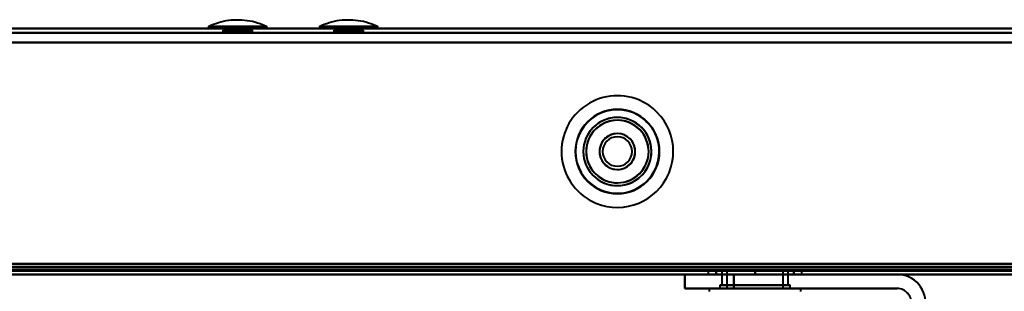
# Model space of a CAD drawing. Header units: millimetres. Extents: x -1352 to 2139, y -120 to 1210.
# Tile 16 of 87: x -685 to -545, y 126 to 165. Entities that reach past the tile are written whole.
import ezdxf

# ---------------------------------------------------------------- set-up
doc = ezdxf.new("R2010")
doc.units = ezdxf.units.MM
doc.layers.add('G-IMPT', color=8, linetype='Continuous', lineweight=40)

# ---------------------------------------------------------------- blocks, each defined once
blk = doc.blocks.new('NEXA 2000 CALQUES_dwg-762145-Avant')
at = {"layer": 'G-IMPT'}
for p, q in [((703.9, 163.37), (-703.9, 163.37)), ((-658.17, 163.67), (-658.17, 163.37)), ((-658.17, 163.67), (-654, 163.67)), ((-654, 163.37), (-658.17, 163.37)), ((-658.17, 163.37), (-654, 163.37)), ((-656.1, 163.14), (-656.1, 162.87)), ((-654, 163.14), (-656.1, 163.14)), ((-654, 163.14), (-656.1, 163.14)), ((-656.1, 163.14), (-651.9, 163.14)), ((-656.1, 163.14), (-651.9, 163.14)), ((-656.1, 162.87), (-654, 162.87)), ((-654, 162.87), (-656.02, 162.87)), ((-651.98, 162.87), (-656.02, 162.87)), ((-654, 163.67), (-649.84, 163.67)), ((-649.84, 163.37), (-654, 163.37)), ((-654, 163.37), (-649.84, 163.37)), ((-651.9, 163.14), (-654, 163.14)), ((-654, 162.87), (-651.9, 162.87)), ((-651.98, 162.87), (-654, 162.87)), ((-651.9, 162.87), (-651.9, 163.14)), ((-649.84, 163.37), (-649.84, 163.67)), ((-642.38, 163.67), (-642.38, 163.37)), ((-642.38, 163.67), (-638.22, 163.67)), ((-638.22, 163.37), (-642.38, 163.37)), ((-642.38, 163.37), (-638.22, 163.37)), ((-640.32, 163.14), (-640.32, 162.87)), ((-638.22, 163.14), (-640.32, 163.14)), ((-638.22, 163.14), (-640.32, 163.14)), ((-640.32, 163.14), (-636.12, 163.14)), ((-640.32, 163.14), (-636.12, 163.14)), ((-640.32, 162.87), (-638.22, 162.87)), ((-638.22, 162.87), (-640.24, 162.87)), ((-636.2, 162.87), (-640.24, 162.87)), ((-638.22, 163.67), (-634.05, 163.67)), ((-634.05, 163.37), (-638.22, 163.37)), ((-638.22, 163.37), (-634.05, 163.37)), ((-636.12, 163.14), (-638.22, 163.14)), ((-638.22, 162.87), (-636.12, 162.87)), ((-636.2, 162.87), (-638.22, 162.87)), ((-636.12, 162.87), (-636.12, 163.14)), ((-634.05, 163.37), (-634.05, 163.67)), ((-703.9, 128.87), (703.9, 128.87)), ((-587.08, 128.87), (-587.08, 128.37)), ((-587.08, 128.87), (-587.08, 128.37)), ((-580.43, 128.87), (-587.08, 128.87)), ((-587.08, 128.87), (-580.43, 128.87)), ((-580.43, 128.87), (-587.08, 128.87)), ((-587.08, 128.87), (-580.43, 128.87)), ((-585.13, 128.87), (-585.13, 126.87)), ((-585.13, 128.87), (-585.13, 126.87)), ((-585.13, 128.87), (-580.43, 128.87)), ((-580.43, 128.87), (-585.13, 128.87)), ((-585.13, 128.87), (-580.43, 128.87)), ((-576.36, 128.87), (-585.13, 128.87)), ((-575.73, 128.87), (-584.5, 128.87)), ((-580.43, 128.87), (-584.5, 128.87)), ((-584.43, 128.87), (-584.43, 126.37)), ((-584.43, 128.87), (-584.43, 126.37)), ((-580.43, 128.87), (-584.43, 128.87)), ((-584.43, 128.87), (-580.43, 128.87)), ((-580.43, 128.87), (-584.43, 128.87)), ((-584.43, 128.87), (-580.43, 128.87)), ((-584.27, 128.87), (-576.43, 128.87)), ((-584.27, 128.87), (-576.43, 128.87)), ((-573.78, 128.87), (-580.43, 128.87)), ((-580.43, 128.87), (-573.78, 128.87)), ((-573.78, 128.87), (-580.43, 128.87)), ((-580.43, 128.87), (-573.78, 128.87)), ((-580.43, 128.87), (-575.73, 128.87)), ((-576.43, 128.87), (-580.43, 128.87)), ((-576.36, 128.87), (-580.43, 128.87)), ((-580.43, 128.87), (-576.59, 128.87)), ((-580.43, 128.87), (-575.73, 128.87)), ((-576.43, 128.87), (-580.43, 128.87)), ((-575.73, 128.87), (-580.43, 128.87)), ((-580.43, 128.87), (-576.59, 128.87)), ((-576.43, 126.37), (-576.43, 128.87)), ((-576.43, 126.37), (-576.43, 128.87)), ((-575.73, 126.87), (-575.73, 128.87)), ((-575.73, 126.87), (-575.73, 128.87)), ((-573.78, 128.37), (-573.78, 128.87)), ((-573.78, 128.37), (-573.78, 128.87)), ((-739.4, 128.37), (-175.6, 128.37)), ((-704.4, 128.37), (704.4, 128.37)), ((-685, 128.37), (-692, 128.37)), ((-590.43, 128.37), (-590.43, 126.37)), ((-590.43, 128.37), (-586.27, 128.37)), ((-590.43, 128.37), (-583.43, 128.37)), ((-586.27, 128.37), (-590.43, 128.37)), ((-583.43, 128.37), (-590.43, 128.37)), ((-587.08, 128.37), (-580.43, 128.37)), ((-573.78, 128.37), (-587.08, 128.37)), ((-573.78, 128.37), (-587.08, 128.37)), ((-587.08, 128.37), (-580.43, 128.37)), ((-580.43, 128.37), (-587.08, 128.37)), ((-586.27, 128.37), (-583.43, 128.37)), ((-583.43, 128.37), (-586.27, 128.37)), ((-580.43, 128.37), (-573.78, 128.37)), ((-580.43, 128.37), (-573.78, 128.37)), ((-580.43, 128.37), (-573.78, 128.37)), ((-573.78, 128.37), (-580.43, 128.37)), ((-590.43, 126.37), (-583.43, 126.37)), ((-590.43, 126.37), (-583.43, 126.37)), ((-583.43, 126.37), (-590.43, 126.37)), ((-583.43, 126.37), (-590.43, 126.37)), ((-586.93, 126.37), (-586.93, 125.97)), ((-586.93, 126.37), (-586.93, 125.97)), ((-586.93, 126.37), (-578.61, 126.37)), ((-586.93, 126.37), (-578.61, 126.37)), ((-573.93, 126.37), (-586.93, 126.37)), ((-573.93, 126.37), (-586.93, 126.37)), ((-573.93, 126.37), (-586.93, 126.37)), ((-573.93, 126.37), (-586.93, 126.37)), ((-585.43, 126.87), (-585.43, 126.37)), ((-585.43, 126.87), (-585.43, 126.37)), ((-575.43, 126.87), (-585.43, 126.87)), ((-575.43, 126.87), (-585.43, 126.87)), ((-585.43, 126.87), (-575.43, 126.87)), ((-585.43, 126.87), (-575.43, 126.87)), ((-575.43, 126.87), (-585.43, 126.87)), ((-580.43, 126.87), (-585.43, 126.87)), ((-585.43, 126.87), (-580.43, 126.87)), ((-585.43, 126.37), (-575.43, 126.37)), ((-585.43, 126.37), (-575.43, 126.37)), ((-575.43, 126.37), (-585.43, 126.37)), ((-575.43, 126.37), (-585.43, 126.37)), ((-585.43, 126.37), (-575.43, 126.37)), ((-585.43, 126.37), (-575.43, 126.37)), ((-575.43, 126.37), (-585.43, 126.37)), ((-575.43, 126.37), (-585.43, 126.37)), ((-585.13, 126.87), (-576.36, 126.87)), ((-578.08, 126.87), (-585.13, 126.87)), ((-585.13, 126.87), (-582.78, 126.87)), ((-578.08, 126.87), (-585.13, 126.87)), ((-584.5, 126.87), (-578.08, 126.87)), ((-584.5, 126.87), (-575.73, 126.87)), ((-576.59, 126.37), (-584.43, 126.37)), ((-584.43, 126.37), (-576.59, 126.37)), ((-576.59, 126.37), (-584.43, 126.37)), ((-584.43, 126.37), (-576.59, 126.37)), ((-576.43, 126.37), (-584.27, 126.37)), ((-584.27, 126.37), (-576.43, 126.37)), ((-576.43, 126.37), (-584.27, 126.37)), ((-584.27, 126.37), (-576.43, 126.37)), ((-575.73, 126.87), (-582.78, 126.87)), ((-582.78, 126.87), (-576.36, 126.87)), ((-575.73, 126.87), (-582.78, 126.87)), ((-582.26, 126.37), (-573.93, 126.37)), ((-582.26, 126.37), (-573.93, 126.37)), ((-575.43, 126.87), (-580.43, 126.87)), ((-580.43, 126.87), (-575.43, 126.87)), ((-578.61, 126.37), (-573.93, 126.37)), ((-578.61, 126.37), (-573.93, 126.37)), ((-578.08, 126.87), (-575.73, 126.87)), ((-575.43, 126.37), (-575.43, 126.87)), ((-575.43, 126.37), (-575.43, 126.87)), ((-573.93, 125.97), (-573.93, 126.37)), ((-573.93, 125.97), (-573.93, 126.37))]:
    blk.add_line(p, q, dxfattribs=at)
at = {"layer": 'G-IMPT', "flags": 128}
for points in [[(-658.15, 163.68), (-657.81, 163.84), (-657.46, 163.98), (-657.11, 164.11), (-656.75, 164.23), (-656.39, 164.33), (-656.02, 164.42), (-655.65, 164.5), (-655.28, 164.56), (-654.91, 164.6), (-654.53, 164.63), (-654.15, 164.64), (-653.78, 164.64), (-653.4, 164.62), (-653.02, 164.59), (-652.65, 164.54), (-652.28, 164.48), (-651.91, 164.41), (-651.54, 164.32), (-651.18, 164.21), (-650.82, 164.09), (-650.47, 163.96), (-650.12, 163.81), (-649.85, 163.68)], [(-642.37, 163.68), (-642.03, 163.84), (-641.68, 163.98), (-641.33, 164.11), (-640.97, 164.23), (-640.61, 164.33), (-640.24, 164.42), (-639.87, 164.5), (-639.5, 164.56), (-639.12, 164.6), (-638.75, 164.63), (-638.37, 164.64), (-637.99, 164.64), (-637.62, 164.62), (-637.24, 164.59), (-636.87, 164.54), (-636.49, 164.48), (-636.12, 164.41), (-635.76, 164.32), (-635.4, 164.21), (-635.04, 164.09), (-634.69, 163.96), (-634.34, 163.81), (-634.06, 163.68)], [(-703.9, 163.37), (-351.95, 163.37), (0, 163.37), (351.95, 163.37), (703.9, 163.37)], [(703.9, 163.37), (351.95, 163.37), (0, 163.37), (-351.95, 163.37), (-703.9, 163.37)], [(703.9, 163.37), (351.95, 163.37), (0, 163.37), (-351.95, 163.37), (-703.9, 163.37)], [(-703.9, 163.37), (-351.95, 163.37), (0, 163.37), (351.95, 163.37), (703.9, 163.37)], [(703.9, 162.77), (351.95, 162.77), (0, 162.77), (-351.95, 162.77), (-703.9, 162.77)], [(703.9, 162.77), (351.95, 162.77), (0, 162.77), (-351.95, 162.77), (-703.9, 162.77)], [(-703.9, 162.77), (-351.95, 162.77), (0, 162.77), (351.95, 162.77), (703.9, 162.77)], [(-703.9, 162.77), (-351.95, 162.77), (0, 162.77), (351.95, 162.77), (703.9, 162.77)], [(-656.02, 162.87), (-656.02, 162.94), (-656.04, 163.01), (-656.06, 163.08), (-656.1, 163.14)], [(-656.1, 163.14), (-656.06, 163.08), (-656.04, 163.01), (-656.02, 162.94), (-656.02, 162.87)], [(-651.9, 163.14), (-651.94, 163.08), (-651.96, 163.01), (-651.98, 162.94), (-651.98, 162.87)], [(-651.98, 162.87), (-651.98, 162.94), (-651.96, 163.01), (-651.94, 163.08), (-651.9, 163.14)], [(-640.24, 162.87), (-640.24, 162.94), (-640.26, 163.01), (-640.28, 163.08), (-640.32, 163.14)], [(-640.32, 163.14), (-640.28, 163.08), (-640.26, 163.01), (-640.24, 162.94), (-640.24, 162.87)], [(-636.12, 163.14), (-636.15, 163.08), (-636.18, 163.01), (-636.19, 162.94), (-636.2, 162.87)], [(-636.2, 162.87), (-636.19, 162.94), (-636.18, 163.01), (-636.15, 163.08), (-636.12, 163.14)], [(704.4, 161.37), (352.2, 161.37), (0, 161.37), (-352.2, 161.37), (-704.4, 161.37)], [(-704.4, 161.37), (-352.2, 161.37), (0, 161.37), (352.2, 161.37), (704.4, 161.37)], [(-703.9, 161.37), (-351.95, 161.37), (0, 161.37), (351.95, 161.37), (703.9, 161.37)], [(703.9, 161.37), (351.95, 161.37), (0, 161.37), (-351.95, 161.37), (-703.9, 161.37)], [(-703.9, 161.37), (-351.95, 161.37), (0, 161.37), (351.95, 161.37), (703.9, 161.37)], [(703.9, 161.37), (351.95, 161.37), (0, 161.37), (-351.95, 161.37), (-703.9, 161.37)], [(-703.9, 161.37), (-351.95, 161.37), (0, 161.37), (351.95, 161.37), (703.9, 161.37)], [(703.9, 161.37), (351.95, 161.37), (0, 161.37), (-351.95, 161.37), (-703.9, 161.37)], [(-175.6, 128.97), (-316.55, 128.97), (-457.5, 128.97), (-598.45, 128.97), (-739.4, 128.97)], [(-175.6, 128.97), (-316.55, 128.97), (-457.5, 128.97), (-598.45, 128.97), (-739.4, 128.97)], [(-739.4, 128.97), (-598.45, 128.97), (-457.5, 128.97), (-316.55, 128.97), (-175.6, 128.97)], [(-739.4, 128.87), (-598.45, 128.87), (-457.5, 128.87), (-316.55, 128.87), (-175.6, 128.87)], [(-738.9, 129.47), (-598.2, 129.47), (-457.5, 129.47), (-316.8, 129.47), (-176.1, 129.47)], [(-738.9, 129.47), (-598.2, 129.47), (-457.5, 129.47), (-316.8, 129.47), (-176.1, 129.47)], [(-176.1, 129.47), (-316.8, 129.47), (-457.5, 129.47), (-598.2, 129.47), (-738.9, 129.47)], [(-176.1, 129.37), (-316.8, 129.37), (-457.5, 129.37), (-598.2, 129.37), (-738.9, 129.37)], [(-738.9, 129.37), (-598.2, 129.37), (-457.5, 129.37), (-316.8, 129.37), (-176.1, 129.37)], [(-176.1, 129.37), (-316.8, 129.37), (-457.5, 129.37), (-598.2, 129.37), (-738.9, 129.37)], [(-176.1, 128.87), (-316.8, 128.87), (-457.5, 128.87), (-598.2, 128.87), (-738.9, 128.87)], [(-176.1, 128.87), (-316.8, 128.87), (-457.5, 128.87), (-598.2, 128.87), (-738.9, 128.87)], [(-738.9, 128.87), (-598.2, 128.87), (-457.5, 128.87), (-316.8, 128.87), (-176.1, 128.87)], [(-738.9, 128.87), (-598.2, 128.87), (-457.5, 128.87), (-316.8, 128.87), (-176.1, 128.87)], [(-738.9, 128.87), (-598.2, 128.87), (-457.5, 128.87), (-316.8, 128.87), (-176.1, 128.87)], [(-176.1, 128.87), (-316.8, 128.87), (-457.5, 128.87), (-598.2, 128.87), (-738.9, 128.87)], [(-704.4, 128.97), (-352.2, 128.97), (0, 128.97), (352.2, 128.97), (704.4, 128.97)], [(-704.4, 128.97), (-352.2, 128.97), (0, 128.97), (352.2, 128.97), (704.4, 128.97)], [(-704.4, 128.97), (-352.2, 128.97), (0, 128.97), (352.2, 128.97), (704.4, 128.97)], [(704.4, 128.97), (352.2, 128.97), (0, 128.97), (-352.2, 128.97), (-704.4, 128.97)], [(704.4, 128.97), (352.2, 128.97), (0, 128.97), (-352.2, 128.97), (-704.4, 128.97)], [(704.4, 128.97), (352.2, 128.97), (0, 128.97), (-352.2, 128.97), (-704.4, 128.97)], [(-704.4, 128.97), (-352.2, 128.97), (0, 128.97), (352.2, 128.97), (704.4, 128.97)], [(704.4, 128.97), (352.2, 128.97), (0, 128.97), (-352.2, 128.97), (-704.4, 128.97)], [(-704.4, 128.97), (-352.2, 128.97), (0, 128.97), (352.2, 128.97), (704.4, 128.97)], [(704.4, 128.87), (352.2, 128.87), (0, 128.87), (-352.2, 128.87), (-704.4, 128.87)], [(-704.4, 128.87), (-352.2, 128.87), (0, 128.87), (352.2, 128.87), (704.4, 128.87)], [(704.4, 128.87), (352.2, 128.87), (0, 128.87), (-352.2, 128.87), (-704.4, 128.87)], [(-704, 129.37), (-352, 129.37), (0, 129.37), (352, 129.37), (704, 129.37)], [(704, 129.37), (352, 129.37), (0, 129.37), (-352, 129.37), (-704, 129.37)], [(704, 128.87), (352, 128.87), (0, 128.87), (-352, 128.87), (-704, 128.87)], [(-704, 128.87), (-352, 128.87), (0, 128.87), (352, 128.87), (704, 128.87)], [(704, 128.87), (352, 128.87), (0, 128.87), (-352, 128.87), (-704, 128.87)], [(-704, 128.87), (-352, 128.87), (0, 128.87), (352, 128.87), (704, 128.87)], [(-703.9, 129.87), (-351.95, 129.87), (0, 129.87), (351.95, 129.87), (703.9, 129.87)], [(703.9, 129.87), (351.95, 129.87), (0, 129.87), (-351.95, 129.87), (-703.9, 129.87)], [(-703.9, 129.87), (-351.95, 129.87), (0, 129.87), (351.95, 129.87), (703.9, 129.87)], [(703.9, 129.87), (351.95, 129.87), (0, 129.87), (-351.95, 129.87), (-703.9, 129.87)], [(-703.9, 129.87), (-351.95, 129.87), (0, 129.87), (351.95, 129.87), (703.9, 129.87)], [(-703.9, 129.87), (-351.95, 129.87), (0, 129.87), (351.95, 129.87), (703.9, 129.87)], [(703.9, 129.87), (351.95, 129.87), (0, 129.87), (-351.95, 129.87), (-703.9, 129.87)], [(703.9, 129.87), (351.95, 129.87), (0, 129.87), (-351.95, 129.87), (-703.9, 129.87)], [(703.9, 129.47), (351.95, 129.47), (0, 129.47), (-351.95, 129.47), (-703.9, 129.47)], [(-703.9, 129.47), (-351.95, 129.47), (0, 129.47), (351.95, 129.47), (703.9, 129.47)], [(-703.9, 129.37), (-351.95, 129.37), (0, 129.37), (351.95, 129.37), (703.9, 129.37)], [(703.9, 129.37), (351.95, 129.37), (0, 129.37), (-351.95, 129.37), (-703.9, 129.37)], [(703.9, 128.87), (351.95, 128.87), (0, 128.87), (-351.95, 128.87), (-703.9, 128.87)], [(-703.9, 128.87), (-351.95, 128.87), (0, 128.87), (351.95, 128.87), (703.9, 128.87)], [(703.9, 128.87), (351.95, 128.87), (0, 128.87), (-351.95, 128.87), (-703.9, 128.87)], [(-703.9, 128.87), (-351.95, 128.87), (0, 128.87), (351.95, 128.87), (703.9, 128.87)], [(-703.9, 128.87), (-351.95, 128.87), (0, 128.87), (351.95, 128.87), (703.9, 128.87)], [(703.9, 128.87), (351.95, 128.87), (0, 128.87), (-351.95, 128.87), (-703.9, 128.87)], [(-585.93, 128.87), (-584.56, 128.87), (-583.18, 128.87), (-581.81, 128.87), (-580.43, 128.87)], [(-580.43, 128.87), (-581.81, 128.87), (-583.18, 128.87), (-584.56, 128.87), (-585.93, 128.87)], [(-580.43, 128.87), (-581.81, 128.87), (-583.18, 128.87), (-584.56, 128.87), (-585.93, 128.87)], [(-585.93, 128.87), (-585.93, 128.75), (-585.93, 128.62), (-585.93, 128.5), (-585.93, 128.37)], [(-585.93, 128.87), (-584.56, 128.87), (-583.18, 128.87), (-581.81, 128.87), (-580.43, 128.87)], [(-585.93, 128.37), (-585.93, 128.5), (-585.93, 128.62), (-585.93, 128.75), (-585.93, 128.87)], [(-585.93, 128.87), (-585.93, 128.75), (-585.93, 128.62), (-585.93, 128.5), (-585.93, 128.37)], [(-585.93, 128.37), (-585.93, 128.5), (-585.93, 128.62), (-585.93, 128.75), (-585.93, 128.87)], [(-580.43, 128.87), (-581.81, 128.87), (-583.18, 128.87), (-584.56, 128.87), (-585.93, 128.87)], [(-585.93, 128.87), (-584.56, 128.87), (-583.18, 128.87), (-581.81, 128.87), (-580.43, 128.87)], [(-585.93, 128.87), (-584.56, 128.87), (-583.18, 128.87), (-581.81, 128.87), (-580.43, 128.87)], [(-585.93, 128.37), (-585.93, 128.5), (-585.93, 128.62), (-585.93, 128.75), (-585.93, 128.87)], [(-585.93, 128.87), (-585.93, 128.75), (-585.93, 128.62), (-585.93, 128.5), (-585.93, 128.37)], [(-585.93, 128.37), (-585.93, 128.5), (-585.93, 128.62), (-585.93, 128.75), (-585.93, 128.87)], [(-580.43, 128.87), (-581.81, 128.87), (-583.18, 128.87), (-584.56, 128.87), (-585.93, 128.87)], [(-585.93, 128.87), (-585.93, 128.75), (-585.93, 128.62), (-585.93, 128.5), (-585.93, 128.37)], [(-574.93, 128.87), (-576.31, 128.87), (-577.68, 128.87), (-579.06, 128.87), (-580.43, 128.87)], [(-580.43, 128.87), (-580.43, 128.75), (-580.43, 128.62), (-580.43, 128.5), (-580.43, 128.37)], [(-580.43, 128.87), (-579.06, 128.87), (-577.68, 128.87), (-576.31, 128.87), (-574.93, 128.87)], [(-574.93, 128.87), (-576.31, 128.87), (-577.68, 128.87), (-579.06, 128.87), (-580.43, 128.87)], [(-580.43, 128.37), (-580.43, 128.5), (-580.43, 128.62), (-580.43, 128.75), (-580.43, 128.87)], [(-580.43, 128.87), (-579.06, 128.87), (-577.68, 128.87), (-576.31, 128.87), (-574.93, 128.87)], [(-580.43, 128.37), (-580.43, 128.5), (-580.43, 128.62), (-580.43, 128.75), (-580.43, 128.87)], [(-580.43, 128.87), (-580.43, 128.75), (-580.43, 128.62), (-580.43, 128.5), (-580.43, 128.37)], [(-580.43, 128.87), (-579.06, 128.87), (-577.68, 128.87), (-576.31, 128.87), (-574.93, 128.87)], [(-574.93, 128.87), (-576.31, 128.87), (-577.68, 128.87), (-579.06, 128.87), (-580.43, 128.87)], [(-574.93, 128.87), (-576.31, 128.87), (-577.68, 128.87), (-579.06, 128.87), (-580.43, 128.87)], [(-580.43, 128.87), (-580.43, 128.75), (-580.43, 128.62), (-580.43, 128.5), (-580.43, 128.37)], [(-580.43, 128.87), (-579.06, 128.87), (-577.68, 128.87), (-576.31, 128.87), (-574.93, 128.87)], [(-580.43, 128.37), (-580.43, 128.5), (-580.43, 128.62), (-580.43, 128.75), (-580.43, 128.87)], [(-580.43, 128.87), (-580.43, 128.75), (-580.43, 128.62), (-580.43, 128.5), (-580.43, 128.37)], [(-580.43, 128.37), (-580.43, 128.5), (-580.43, 128.62), (-580.43, 128.75), (-580.43, 128.87)], [(-574.93, 128.37), (-574.93, 128.5), (-574.93, 128.62), (-574.93, 128.75), (-574.93, 128.87)], [(-574.93, 128.87), (-574.93, 128.75), (-574.93, 128.62), (-574.93, 128.5), (-574.93, 128.37)], [(-574.93, 128.37), (-574.93, 128.5), (-574.93, 128.62), (-574.93, 128.75), (-574.93, 128.87)], [(-574.93, 128.87), (-574.93, 128.75), (-574.93, 128.62), (-574.93, 128.5), (-574.93, 128.37)], [(-574.93, 128.87), (-574.93, 128.75), (-574.93, 128.62), (-574.93, 128.5), (-574.93, 128.37)], [(-574.93, 128.37), (-574.93, 128.5), (-574.93, 128.62), (-574.93, 128.75), (-574.93, 128.87)], [(-574.93, 128.37), (-574.93, 128.5), (-574.93, 128.62), (-574.93, 128.75), (-574.93, 128.87)], [(-574.93, 128.87), (-574.93, 128.75), (-574.93, 128.62), (-574.93, 128.5), (-574.93, 128.37)], [(-739.4, 128.37), (-598.45, 128.37), (-457.5, 128.37), (-316.55, 128.37), (-175.6, 128.37)], [(-175.6, 128.37), (-316.55, 128.37), (-457.5, 128.37), (-598.45, 128.37), (-739.4, 128.37)], [(-739.4, 128.37), (-598.45, 128.37), (-457.5, 128.37), (-316.55, 128.37), (-175.6, 128.37)], [(-175.6, 128.37), (-316.55, 128.37), (-457.5, 128.37), (-598.45, 128.37), (-739.4, 128.37)], [(704.4, 128.37), (352.2, 128.37), (0, 128.37), (-352.2, 128.37), (-704.4, 128.37)], [(-704.4, 128.37), (-352.2, 128.37), (0, 128.37), (352.2, 128.37), (704.4, 128.37)], [(-586.27, 128.37), (-611.99, 128.37), (-637.72, 128.37), (-663.44, 128.37), (-689.16, 128.37)], [(-689.16, 128.37), (-663.44, 128.37), (-637.72, 128.37), (-611.99, 128.37), (-586.27, 128.37)], [(-685, 128.37), (-661.36, 128.37), (-637.72, 128.37), (-614.08, 128.37), (-590.43, 128.37)], [(-685, 128.37), (-661.36, 128.37), (-637.72, 128.37), (-614.08, 128.37), (-590.43, 128.37)], [(-590.43, 128.37), (-614.08, 128.37), (-637.72, 128.37), (-661.36, 128.37), (-685, 128.37)], [(-590.43, 128.37), (-614.08, 128.37), (-637.72, 128.37), (-661.36, 128.37), (-685, 128.37)], [(-590.43, 128.37), (-590.43, 127.87), (-590.43, 127.37), (-590.43, 126.87), (-590.43, 126.37)], [(-590.43, 128.37), (-590.43, 127.87), (-590.43, 127.37), (-590.43, 126.87), (-590.43, 126.37)], [(-590.43, 126.37), (-590.43, 126.87), (-590.43, 127.37), (-590.43, 127.87), (-590.43, 128.37)], [(-590.43, 126.37), (-590.43, 126.87), (-590.43, 127.37), (-590.43, 127.87), (-590.43, 128.37)], [(-560.2, 128.37), (-567.76, 128.37), (-575.32, 128.37), (-582.88, 128.37), (-590.43, 128.37)], [(-590.43, 128.37), (-582.88, 128.37), (-575.32, 128.37), (-567.76, 128.37), (-560.2, 128.37)], [(-590.43, 128.37), (-582.88, 128.37), (-575.32, 128.37), (-567.76, 128.37), (-560.2, 128.37)], [(-560.2, 128.37), (-567.76, 128.37), (-575.32, 128.37), (-582.88, 128.37), (-590.43, 128.37)], [(-560.2, 128.37), (-566.72, 128.37), (-573.24, 128.37), (-579.75, 128.37), (-586.27, 128.37)], [(-586.27, 128.37), (-579.75, 128.37), (-573.24, 128.37), (-566.72, 128.37), (-560.2, 128.37)], [(-585.93, 128.37), (-584.56, 128.37), (-583.18, 128.37), (-581.81, 128.37), (-580.43, 128.37)], [(-580.43, 128.37), (-581.81, 128.37), (-583.18, 128.37), (-584.56, 128.37), (-585.93, 128.37)], [(-585.93, 128.37), (-584.56, 128.37), (-583.18, 128.37), (-581.81, 128.37), (-580.43, 128.37)], [(-580.43, 128.37), (-581.81, 128.37), (-583.18, 128.37), (-584.56, 128.37), (-585.93, 128.37)], [(-580.43, 128.37), (-581.81, 128.37), (-583.18, 128.37), (-584.56, 128.37), (-585.93, 128.37)], [(-585.93, 128.37), (-584.56, 128.37), (-583.18, 128.37), (-581.81, 128.37), (-580.43, 128.37)], [(-585.93, 128.37), (-584.56, 128.37), (-583.18, 128.37), (-581.81, 128.37), (-580.43, 128.37)], [(-580.43, 128.37), (-581.81, 128.37), (-583.18, 128.37), (-584.56, 128.37), (-585.93, 128.37)], [(-560.2, 128.37), (-566.01, 128.37), (-571.82, 128.37), (-577.63, 128.37), (-583.43, 128.37)], [(-583.43, 128.37), (-583.43, 127.87), (-583.43, 127.37), (-583.43, 126.87), (-583.43, 126.37)], [(-583.43, 126.37), (-583.43, 126.87), (-583.43, 127.37), (-583.43, 127.87), (-583.43, 128.37)], [(-583.43, 128.37), (-577.63, 128.37), (-571.82, 128.37), (-566.01, 128.37), (-560.2, 128.37)], [(-583.43, 128.37), (-583.43, 127.87), (-583.43, 127.37), (-583.43, 126.87), (-583.43, 126.37)], [(-583.43, 126.37), (-583.43, 126.87), (-583.43, 127.37), (-583.43, 127.87), (-583.43, 128.37)], [(-583.43, 128.37), (-577.63, 128.37), (-571.82, 128.37), (-566.01, 128.37), (-560.2, 128.37)], [(-560.2, 128.37), (-566.01, 128.37), (-571.82, 128.37), (-577.63, 128.37), (-583.43, 128.37)], [(-580.43, 128.37), (-579.06, 128.37), (-577.68, 128.37), (-576.31, 128.37), (-574.93, 128.37)], [(-574.93, 128.37), (-576.31, 128.37), (-577.68, 128.37), (-579.06, 128.37), (-580.43, 128.37)], [(-580.43, 128.37), (-579.06, 128.37), (-577.68, 128.37), (-576.31, 128.37), (-574.93, 128.37)], [(-574.93, 128.37), (-576.31, 128.37), (-577.68, 128.37), (-579.06, 128.37), (-580.43, 128.37)], [(-580.43, 128.37), (-579.06, 128.37), (-577.68, 128.37), (-576.31, 128.37), (-574.93, 128.37)], [(-574.93, 128.37), (-576.31, 128.37), (-577.68, 128.37), (-579.06, 128.37), (-580.43, 128.37)], [(-580.43, 128.37), (-579.06, 128.37), (-577.68, 128.37), (-576.31, 128.37), (-574.93, 128.37)], [(-574.93, 128.37), (-576.31, 128.37), (-577.68, 128.37), (-579.06, 128.37), (-580.43, 128.37)], [(-560.2, 128.37), (-280.1, 128.37), (0, 128.37), (280.1, 128.37), (560.2, 128.37)], [(560.2, 128.37), (280.1, 128.37), (0, 128.37), (-280.1, 128.37), (-560.2, 128.37)], [(-560.2, 128.37), (-280.1, 128.37), (0, 128.37), (280.1, 128.37), (560.2, 128.37)], [(-560.2, 128.37), (-280.1, 128.37), (0, 128.37), (280.1, 128.37), (560.2, 128.37)], [(560.2, 128.37), (280.1, 128.37), (0, 128.37), (-280.1, 128.37), (-560.2, 128.37)], [(560.2, 128.37), (280.1, 128.37), (0, 128.37), (-280.1, 128.37), (-560.2, 128.37)], [(-583.43, 126.37), (-577.63, 126.37), (-571.82, 126.37), (-566.01, 126.37), (-560.2, 126.37)], [(-560.2, 126.37), (-566.01, 126.37), (-571.82, 126.37), (-577.63, 126.37), (-583.43, 126.37)], [(-583.43, 126.37), (-577.63, 126.37), (-571.82, 126.37), (-566.01, 126.37), (-560.2, 126.37)], [(-560.2, 126.37), (-566.01, 126.37), (-571.82, 126.37), (-577.63, 126.37), (-583.43, 126.37)]]:
    blk.add_lwpolyline(points, dxfattribs=at)
at = {"layer": 'G-IMPT'}
for centre, radius, start, end in [((-600, 145.87), 7.95, 67.4773, 247.4773), ((-600, 145.87), 7.95, 67.4773, 247.4773), ((-600, 145.87), 7.95, 67.4773, 247.4773), ((-600, 145.87), 7.95, 67.4773, 247.4773), ((-600, 145.87), 7.95, 247.4773, 67.4773), ((-600, 145.87), 7.95, 247.4773, 67.4773), ((-600, 145.87), 7.95, 247.4773, 67.4773), ((-600, 145.87), 7.95, 247.4773, 67.4773), ((-600, 145.87), 6, 0, 180), ((-600, 145.87), 6, 90, 180), ((-600, 145.87), 6, 90, 270), ((-600, 145.87), 6, 90, 270), ((-600, 145.87), 6, 90, 180), ((-600, 145.87), 6, 90, 270), ((-600, 145.87), 5.95, 67.4773, 247.4773), ((-600, 145.87), 5.95, 67.4773, 247.4773), ((-600, 145.87), 5.95, 247.4773, 67.4773), ((-600, 145.87), 6, 270, 90), ((-600, 145.87), 6, 270, 90), ((-600, 145.87), 6, 270, 90), ((-600, 145.87), 6, 0, 90), ((-600, 145.87), 6, 270, 90), ((-600, 145.87), 5.95, 0, 67.4773), ((-600, 145.87), 4.85, 0, 180), ((-600, 145.87), 4.85, 67.4773, 247.4773), ((-600, 145.87), 4.85, 67.4773, 247.4773), ((-600, 145.87), 4.85, 67.4773, 247.4773), ((-600, 145.87), 4.45, 0, 180), ((-600, 145.87), 4.45, 67.4773, 180), ((-600, 145.87), 4.45, 67.4773, 247.4773), ((-600, 145.87), 4.45, 0, 180), ((-600, 145.87), 4.85, 247.4773, 67.4773), ((-600, 145.87), 4.85, 247.4773, 67.4773), ((-600, 145.87), 4.45, 247.4773, 67.4773), ((-600, 145.87), 4.45, 0, 67.4773), ((-600, 145.87), 4.85, 360, 67.4773), ((-600, 145.87), 2.55, 0, 180), ((-600, 145.87), 2.55, 67.4773, 247.4773), ((-600, 145.87), 2.55, 67.4773, 180), ((-600, 145.87), 2.55, 0, 180), ((-600, 145.87), 2.1, 360, 180), ((-600, 145.87), 2.1, 90, 180), ((-600, 145.87), 2.1, 90, 180), ((-600, 145.87), 2.1, 0, 180), ((-600, 145.87), 2.55, 247.4773, 67.4773), ((-600, 145.87), 2.1, 270, 90), ((-600, 145.87), 2.1, 270, 90), ((-600, 145.87), 2.55, 0, 67.4773), ((-600, 145.87), 6, 180, 0), ((-600, 145.87), 6, 180, 270), ((-600, 145.87), 6, 180, 270), ((-600, 145.87), 4.85, 180, 360), ((-600, 145.87), 4.45, 180, 360), ((-600, 145.87), 4.45, 180, 247.4773), ((-600, 145.87), 4.45, 180, 0), ((-600, 145.87), 2.55, 180, 0), ((-600, 145.87), 2.55, 180, 247.4773), ((-600, 145.87), 2.55, 180, 360), ((-600, 145.87), 5.95, 247.4773, 0), ((-600, 145.87), 2.1, 180, 0), ((-600, 145.87), 2.1, 180, 270), ((-600, 145.87), 2.1, 180, 270), ((-600, 145.87), 2.1, 180, 0), ((-600, 145.87), 4.85, 247.4773, 360), ((-600, 145.87), 4.45, 247.4773, 0), ((-600, 145.87), 2.55, 247.4773, 0), ((-600, 145.87), 6, 270, 0), ((-560.2, 124.37), 4, 350, 90), ((-560.2, 124.37), 4, 350, 90), ((-560.2, 124.37), 4, 350, 90), ((-560.2, 124.37), 4, 350, 90), ((-560.2, 124.37), 2, 350, 90), ((-560.2, 124.37), 2, 350, 90), ((-560.2, 124.37), 2, 350, 90), ((-560.2, 124.37), 2, 350, 90)]:
    blk.add_arc(centre, radius, start, end, dxfattribs=at)
for points in [[(-654, 163.67), (-654.32, 163.68), (-654.92, 163.68), (-655.72, 163.68), (-656.28, 163.67), (-656.63, 163.67), (-656.81, 163.68), (-657.08, 163.68), (-657.44, 163.7), (-657.83, 163.71), (-658.04, 163.69), (-658.14, 163.68), (-658.16, 163.68), (-658.14, 163.68), (-658.04, 163.69), (-657.83, 163.7), (-657.44, 163.69), (-657.08, 163.68), (-656.82, 163.67), (-656.63, 163.67), (-656.28, 163.67), (-655.72, 163.67), (-654.92, 163.68), (-654.32, 163.68), (-654, 163.67)], [(-654, 163.67), (-653.68, 163.68), (-653.08, 163.68), (-652.28, 163.68), (-651.72, 163.67), (-651.37, 163.67), (-651.19, 163.68), (-650.92, 163.68), (-650.56, 163.7), (-650.17, 163.71), (-649.96, 163.69), (-649.86, 163.68), (-649.84, 163.68), (-649.86, 163.68), (-649.96, 163.69), (-650.17, 163.7), (-650.56, 163.69), (-650.92, 163.68), (-651.18, 163.67), (-651.37, 163.67), (-651.72, 163.67), (-652.28, 163.67), (-653.08, 163.68), (-653.68, 163.68), (-654, 163.67)], [(-638.22, 163.67), (-638.54, 163.68), (-639.14, 163.68), (-639.94, 163.68), (-640.5, 163.67), (-640.85, 163.67), (-641.03, 163.68), (-641.29, 163.68), (-641.65, 163.7), (-642.04, 163.71), (-642.26, 163.69), (-642.35, 163.68), (-642.38, 163.68), (-642.35, 163.68), (-642.26, 163.69), (-642.04, 163.7), (-641.65, 163.69), (-641.29, 163.68), (-641.03, 163.67), (-640.85, 163.67), (-640.5, 163.67), (-639.94, 163.67), (-639.14, 163.68), (-638.54, 163.68), (-638.22, 163.67)], [(-638.22, 163.67), (-637.9, 163.68), (-637.29, 163.68), (-636.5, 163.68), (-635.93, 163.67), (-635.59, 163.67), (-635.4, 163.68), (-635.14, 163.68), (-634.78, 163.7), (-634.39, 163.71), (-634.17, 163.69), (-634.08, 163.68), (-634.06, 163.68), (-634.08, 163.68), (-634.17, 163.69), (-634.39, 163.7), (-634.78, 163.69), (-635.14, 163.68), (-635.4, 163.67), (-635.59, 163.67), (-635.93, 163.67), (-636.5, 163.67), (-637.29, 163.68), (-637.9, 163.68), (-638.22, 163.67)]]:
    blk.add_open_spline(points, degree=3, knots=[0, 0, 0, 0, 0.0625, 0.125, 0.1875, 0.21875, 0.234375, 0.25, 0.3125, 0.375, 0.4375, 0.46875, 0.5, 0.53125, 0.5625, 0.625, 0.6875, 0.75, 0.765625, 0.78125, 0.8125, 0.875, 0.9375, 1, 1, 1, 1], dxfattribs=at)

msp = doc.modelspace()

# ---------------------------------------------------------------- linework, layer by layer
at = {"color": 94, "lineweight": 30}
for p, q in [((609.6, 128.37), (-609.6, 128.37)), ((-609.6, 128.37), (609.6, 128.37))]:
    msp.add_line(p, q, dxfattribs=at)

# ---------------------------------------------------------------- block references
at = {"layer": 'G-IMPT'}
msp.add_blockref('NEXA 2000 CALQUES_dwg-762145-Avant', (0, 0), dxfattribs=at)

doc.saveas('drawing.dxf')
